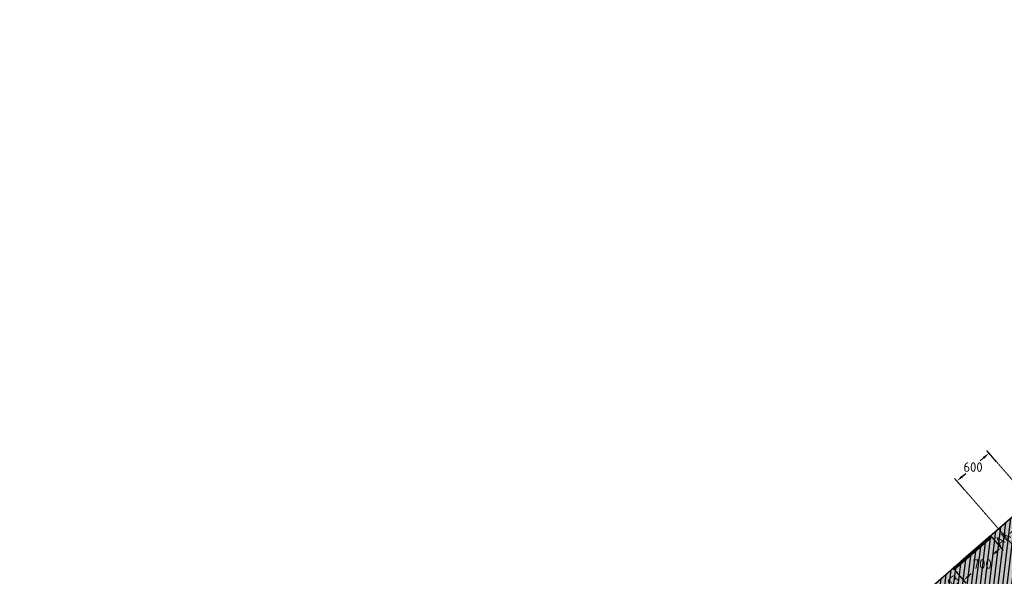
# Model space of a CAD drawing. Header units: millimetres. Extents: x 130528 to 177851, y 51760 to 113805.
# Tile 80 of 88: x 137661 to 151553, y 100348 to 108202. Entities that reach past the tile are written whole.
import ezdxf

# ---------------------------------------------------------------- set-up
doc = ezdxf.new("R2010")
doc.units = ezdxf.units.MM
doc.linetypes.add('Center', pattern=[4, 2.5, -0.5, 0.5, -0.5])
doc.layers.add('_SA-KUJA', color=1, linetype='Continuous', true_color=0xff0000)
doc.layers.add('_SA-KUJA_hatch', color=7, linetype='Continuous', true_color=0xffd9d9)
for name, color, linetype, lineweight, true_color in [('_SA-LAGI', 7, 'Continuous', 9, 0x5b5b5b), ('_SA-LAGI_hatch', 7, 'Continuous', 5, 0x787878), ('_SA-PORAND', 7, 'Continuous', 9, 0x5b5b5b), ('_SA-PORAND_hatch', 254, 'Continuous', 9, 0xbebebe), ('_SA-SEIN', 250, 'Continuous', 30, 0x333333), ('_SA-SEIN_dim', 1, 'Continuous', 13, 0xff0000), ('_SA-SISUSTUS_tekst', 7, 'Continuous', 0, 0x7f4f3f), ('_SA-VALGUSTUS_abi', 7, 'Center', 0, 0xff9f7f), ('_SA-VALGUSTUS_DIM', 240, 'Continuous', 13, 0xff003f)]:
    doc.layers.add(name, color=color, linetype=linetype, lineweight=lineweight, true_color=true_color)
doc.styles.add('DIN Pro Light-Light', font='txt')
doc.styles.add('DIN Pro Medium-Medium', font='txt')
doc.dimstyles.new('INP_100_DIM', dxfattribs={"dimtxt": 135, "dimasz": 100, "dimexe": 50, "dimexo": 0.5, "dimgap": 20, "dimtad": 0, "dimtih": 1, "dimtoh": 1, "dimdec": 0, "dimzin": 1, "dimdsep": 46, "dimtxsty": 'DIN Pro Light-Light', "dimcen": 2.5, "dimadec": 1, "dimazin": 1, "dimtfac": 1, "dimtdec": 4, "dimtix": 1, "dimtofl": 0, "dimtmove": 1, "dimatfit": 3, "dimfxl": 1, "dimtolj": 1, "dimtzin": 1, "dimarcsym": 0})

# ---------------------------------------------------------------- blocks, each defined once
blk = doc.blocks.new('*D46')
at = {"layer": '_SA-VALGUSTUS_DIM', "color": 0, "lineweight": -2}
for p, q in [((151444, 101963), (151305, 102123)), ((151262, 102020), (151213, 101977)), ((150992, 101569), (150852, 101730)), ((150961, 101757), (151010, 101800))]:
    blk.add_line(p, q, dxfattribs=at)
at = {"layer": '_SA-VALGUSTUS_DIM', "color": 0}
for points in [[(151273, 102007), (151252, 102032), (151338, 102085)], [(150950, 101770), (150971, 101745), (150885, 101692)]]:
    blk.add_solid(points, dxfattribs=at)
at = {"layer": 'Defpoints', "color": 0}
for p in [(151338, 102085), (151445, 101962), (150992, 101569)]:
    blk.add_point(p, dxfattribs=at)
at = {"layer": '_SA-VALGUSTUS_DIM', "color": 0, "insert": (151112, 101889), "char_height": 135, "attachment_point": 5, "style": 'DIN Pro Light-Light'}
blk.add_mtext('\\A1;600', dxfattribs=at)
blk = doc.blocks.new('*D140')
at = {"layer": '_SA-SEIN_dim', "color": 0, "lineweight": -2}
for p, q in [((151375, 100901), (151539, 100712)), ((151431, 100685), (151397, 100655)), ((150847, 100442), (151011, 100253)), ((151053, 100357), (151087, 100386))]:
    blk.add_line(p, q, dxfattribs=at)
at = {"layer": '_SA-SEIN_dim', "color": 0}
for points in [[(151442, 100672), (151420, 100697), (151506, 100750)], [(151042, 100369), (151064, 100344), (150978, 100291)]]:
    blk.add_solid(points, dxfattribs=at)
at = {"layer": 'Defpoints', "color": 0}
for p in [(151375, 100901), (151506, 100750), (150847, 100442)]:
    blk.add_point(p, dxfattribs=at)
at = {"layer": '_SA-SEIN_dim', "color": 0, "insert": (151242, 100521), "char_height": 135, "attachment_point": 5, "style": 'DIN Pro Light-Light'}
blk.add_mtext('\\A1;700', dxfattribs=at)

msp = doc.modelspace()

# ---------------------------------------------------------------- hatches: boundary and pattern name
at = {"layer": '_SA-KUJA_hatch'}
h = msp.add_hatch(dxfattribs=at)
h.set_pattern_fill('Hatch1', color=256, scale=500, angle=83, style=0, pattern_type=2)
h.set_pattern_definition([(83, (2e-13, 0), (-62.034134, 7.616834), [])])
h.paths.add_polyline_path([(159736.5, 108201.5), (137661.2, 89011.8), (138251.6, 88332.6), (160326.9, 107522.3)], flags=0)
at = {"layer": '_SA-LAGI_hatch'}
h = msp.add_hatch(dxfattribs=at)
h.set_pattern_fill('Plus', color=256, scale=100, angle=41, style=0, pattern_type=2)
h.set_pattern_definition([(41, (-9.43, -8.2), (-65.605903, 75.47096), [25, -75]), (131, (8.2, -9.43), (-75.47096, -65.605903), [25, -75])])
h.paths.add_polyline_path([(144589.4, 95034.4), (148538.9, 90491.1), (156289.8, 97228.8), (155797.7, 97794.8), (155495.9, 97532.4), (154577.4, 98589.1), (154879.3, 98851.5), (152340.3, 101772.2)], flags=0)
h.paths.add_polyline_path([(145894.5, 94843.9), (148531.9, 91810), (154652.6, 97130.6), (152015.2, 100164.6)], flags=0)
at = {"layer": '_SA-PORAND_hatch', "true_color": 0xf1f1e1}
msp.add_hatch(color=7, dxfattribs=at).paths.add_polyline_path([(144589.4, 95034.4), (148538.9, 90491.1), (155874.7, 96868), (155382.7, 97434), (154464.2, 98490.6), (152646.9, 100581.2), (153061.9, 100941.9), (152340.3, 101772.2)], flags=0)

# ---------------------------------------------------------------- linework, layer by layer
at = {"layer": '_SA-KUJA'}
msp.add_lwpolyline([(159736.5, 108201.5), (137661.2, 89011.8), (138251.6, 88332.6), (160326.9, 107522.3)], close=True, dxfattribs=at)
at = {"layer": '_SA-LAGI'}
msp.add_lwpolyline([(144589.4, 95034.4), (148538.9, 90491.1), (156289.8, 97228.8), (155797.7, 97794.8), (155495.9, 97532.4), (154577.4, 98589.1), (154879.3, 98851.5), (152340.3, 101772.2)], close=True, dxfattribs=at)
at = {"layer": '_SA-PORAND'}
msp.add_lwpolyline([(144589.4, 95034.4), (148538.9, 90491.1), (155874.7, 96868), (155382.7, 97434), (154464.2, 98490.6), (152646.9, 100581.2), (153062, 100942), (152340.3, 101772.2)], close=True, dxfattribs=at)
at = {"layer": '_SA-SEIN'}
for points in [[(150840.3, 100452.3), (150848.1, 100443.2), (151373.4, 100899.9), (151365.5, 100908.9)], [(151357.7, 100918), (150940.7, 100555.5), (150948.6, 100546.4), (151365.5, 100908.9)], [(151359.2, 100919.3), (151357.7, 100918), (151373.4, 100899.9), (151374.9, 100901.2)], [(150832.4, 100461.4), (150830.9, 100460), (150846.6, 100441.9), (150848.1, 100443.2)], [(150840.3, 100452.3), (150869.3, 100477.6), (150861.5, 100486.6), (150832.4, 100461.4)]]:
    msp.add_lwpolyline(points, close=True, dxfattribs=at)
at = {"layer": '_SA-VALGUSTUS_abi'}
for p, q in [((156609, 96021.7), (151358.4, 102061.9)), ((156156.2, 95628.1), (150905.5, 101668.3))]:
    msp.add_line(p, q, dxfattribs=at)

# ---------------------------------------------------------------- texts
at = {"layer": '_SA-SISUSTUS_tekst', "char_height": 135, "width": 1693.77, "attachment_point": 1, "rotation": 40.98654, "style": 'DIN Pro Medium-Medium'}
for insert in [(151402, 100861), (150345.4, 99942.5)]:
    msp.add_mtext('AK-A-13', dxfattribs=dict(at, insert=insert))

# ---------------------------------------------------------------- dimensions: what is measured, and where the dimension line sits
at = {"layer": '_SA-SEIN_dim'}
dim = msp.add_linear_dim(base=(151506.1, 100750.2, 2330), p1=(150846.6, 100441.9, 2330), p2=(151374.9, 100901.2, 2330), angle=41, dimstyle='INP_100_DIM', override={"dimtxt": 135, "dimasz": 100, "dimexe": 50, "dimexo": 0.5, "dimgap": 20, "dimdec": 0, "dimzin": 1, "dimtxsty": 'DIN Pro Light-Light', "dimsah": 0, "dimcen": 2.5, "dimadec": 1, "dimazin": 1, "dimtix": 0, "dimtmove": 0, "dimtzin": 1}, dxfattribs=at)
dim.commit()
dim.dimension.update_dxf_attribs({"geometry": '*D140', "text_midpoint": (151242, 100520.6, 2330)})
at = {"layer": '_SA-VALGUSTUS_DIM'}
dim = msp.add_linear_dim(base=(151337.9, 102085.4), p1=(150992, 101568.9), p2=(151444.8, 101962.5), angle=221, dimstyle='INP_100_DIM', override={"dimtxt": 135, "dimasz": 100, "dimexe": 50, "dimexo": 0.5, "dimgap": 20, "dimdec": 0, "dimzin": 1, "dimtxsty": 'DIN Pro Light-Light', "dimsah": 0, "dimcen": 2.5, "dimadec": 1, "dimazin": 1, "dimtix": 0, "dimtmove": 0, "dimtzin": 1}, dxfattribs=at)
dim.commit()
dim.dimension.update_dxf_attribs({"geometry": '*D46', "text_midpoint": (151111.5, 101888.6)})

doc.saveas('drawing.dxf')
